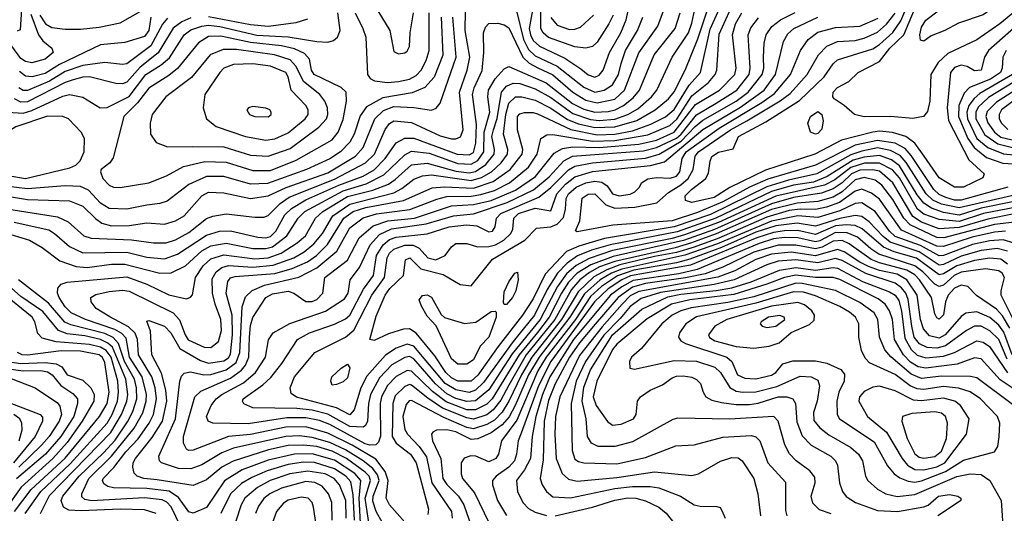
# Model space of a CAD drawing. Extents: x 997026 to 1115308, y 536381 to 619039.
# Tile 112 of 256: x 1014989 to 1019450, y 563407 to 565644. Entities that reach past the tile are written whole.
import ezdxf

# ---------------------------------------------------------------- set-up
doc = ezdxf.new("R2010")
doc.units = 0

msp = doc.modelspace()

# ---------------------------------------------------------------- linework, layer by layer
at = {"layer": '0CON20XD'}
for points in [[(1019457.7, 565775), (1019394.4, 565695), (1019355, 565666.6), (1019242, 565628), (1019180, 565595), (1019118.6, 565571.4), (1019085, 565547.5), (1019071.1, 565551.1), (1019067.3, 565575), (1019075, 565610.8), (1019095, 565642.5), (1019150.8, 565685), (1019225.4, 565724.6), (1019286.6, 565783.4), (1019375, 565850.8), (1019397.5, 565875), (1019434.4, 565945.6), (1019465, 566033.3)], [(1019531.2, 565638.8), (1019378.1, 565505), (1019360.3, 565475), (1019344.7, 565415.3), (1019315, 565411.6), (1019281.8, 565431.8), (1019255, 565437.6), (1019225, 565427.6), (1019205.9, 565405), (1019190.9, 565245), (1019197.4, 565187.4), (1019288.8, 565008.8), (1019358.1, 564945), (1019352.6, 564927.4), (1019265, 564885.7), (1019225, 564885.2), (1019155, 564927.7), (1019087.6, 565025), (1019045.1, 565085.1), (1019004.1, 565114.1), (1018943, 565133), (1018885, 565138.8), (1018855, 565134.9), (1018712.5, 565097.5), (1018592.3, 565035), (1018368.2, 564961.8), (1018206.8, 564883.2), (1018135, 564838.5), (1018034.8, 564814.8), (1018005.5, 564825), (1018004.2, 564845), (1018033, 564875), (1018098.6, 564925), (1018110, 564950), (1018116.8, 565003.2), (1018125.6, 565024.4), (1018155, 565043.3), (1018221.1, 565058.9), (1018245.5, 565114.5), (1018369.5, 565180.5), (1018522.4, 565277.6), (1018633.5, 565385), (1018675, 565444), (1018695, 565462.4), (1018855, 565512.1), (1018885, 565531.2), (1018945, 565586.5), (1018981.3, 565638.7), (1019034.2, 565765)], [(1015717.6, 563347.6), (1015675.8, 563435.8), (1015656.5, 563456.5), (1015635, 563468), (1015555, 563477.2), (1015315, 563463.8), (1015285, 563468.7), (1015270.9, 563480.9), (1015270.9, 563495), (1015303.1, 563565), (1015405, 563664.9), (1015508.1, 563791.9), (1015547.4, 563862.6), (1015562.4, 563915), (1015563.2, 563945), (1015544.7, 564025), (1015486.7, 564115), (1015471.2, 564201.2), (1015451.9, 564221.9), (1015420.4, 564240.4), (1015287.3, 564285), (1015223.1, 564315), (1015195, 564342.5), (1015168.3, 564385), (1015160.3, 564405), (1015162.4, 564427.6), (1015176.9, 564445), (1015205, 564454.2), (1015475, 564478.1), (1015564.9, 564444.9), (1015665, 564396.5), (1015745, 564379.3), (1015763.6, 564386.4), (1015772.6, 564397.4), (1015786, 564475), (1015821.3, 564528.7), (1015855, 564560.3), (1015915, 564578.8), (1016055, 564560.3), (1016115, 564565.1), (1016173.6, 564586.4), (1016247, 564633), (1016283.5, 564665), (1016329, 564745), (1016362, 564775), (1016475, 564842.5), (1016589, 564871), (1016660.7, 564899.3), (1016690.9, 564919.1), (1016765, 564986.1), (1016835, 564993.2), (1016965, 564957.8), (1017025, 564950.4), (1017055, 564956.5), (1017101.8, 564988.2), (1017138.5, 565035), (1017140.7, 565055), (1017128.3, 565115), (1017135.3, 565144.7), (1017153.1, 565196.9), (1017172.2, 565315), (1017195, 565343.3), (1017225, 565356), (1017255, 565354.6), (1017325, 565331.5), (1017395, 565292.1), (1017495, 565219.5), (1017575, 565191.4), (1017615, 565187.7), (1017685, 565194), (1017743.8, 565215), (1017789.4, 565240.6), (1017851.7, 565295), (1017876.5, 565325), (1017945.2, 565475), (1018019, 565585), (1018035, 565627.8), (1018056.6, 565735)], [(1016322, 564628), (1016361, 564675), (1016408.6, 564755), (1016485, 564808.2), (1016685, 564859.9), (1016721.1, 564878.9), (1016775, 564922), (1016815, 564937.1), (1016855, 564940.4), (1017035, 564914.9), (1017080.9, 564929.1), (1017126.3, 564955), (1017171.2, 564995), (1017199.7, 565035), (1017201.1, 565055), (1017181.1, 565125), (1017191.3, 565215), (1017205, 565265.3), (1017235, 565294.1), (1017265, 565294.8), (1017325, 565279.1), (1017395, 565243.3), (1017471.6, 565191.6), (1017521.5, 565171.5), (1017595, 565155.2), (1017685, 565158.8), (1017785, 565187.9), (1017868.7, 565235), (1017928.9, 565285), (1017955, 565316.5), (1018004, 565415), (1018062.1, 565557.9), (1018114.5, 565715.5)], [(1016595, 565712.2), (1016666.5, 565595), (1016685, 565500), (1016705, 565488.8)], [(1019505, 565686.8), (1019430.5, 565625), (1019325, 565552.8), (1019195, 565490.2), (1019150.5, 565449.5), (1019117.3, 565395), (1019112.9, 565275), (1019101.5, 565228.5), (1019084, 565205), (1019035, 565196), (1018935, 565204.8), (1018815, 565204.2), (1018772, 565215), (1018725, 565255.6), (1018679.2, 565285), (1018673.3, 565295), (1018675.5, 565315), (1018695, 565336.1), (1018745.3, 565364.7), (1018787.5, 565405), (1018885.4, 565454.6), (1018931.6, 565515), (1018994.9, 565575), (1019055, 565718.9)], [(1014815, 564804.5), (1015160.4, 564750.4), (1015208.4, 564728.4), (1015280, 564665), (1015313.1, 564653.1), (1015495.7, 564645.7), (1015595, 564633.3), (1015652.3, 564632.3), (1015695, 564645.6), (1015755, 564679.4), (1015835, 564742.3), (1015865, 564754.3), (1015925, 564764.8), (1016055, 564749.2), (1016095, 564749.7), (1016115, 564756.8), (1016168.8, 564811.2), (1016210.6, 564839.4), (1016415, 564921.3), (1016555.3, 564994.7), (1016596.8, 565035), (1016645, 565146), (1016665, 565173.6), (1016685, 565185.7), (1016765, 565178.5), (1016895, 565118.3), (1016945, 565103.9), (1016965.7, 565104.3), (1016986.1, 565113.9), (1016998.6, 565145), (1016981.3, 565315), (1017016.8, 565415), (1017028.8, 565475), (1017008.1, 565595), (1017009, 565685)], [(1014915, 564680.6), (1015034.4, 564645), (1015091.8, 564611.8), (1015170.9, 564550.9), (1015246, 564526), (1015295, 564521.4), (1015405, 564535.4), (1015465, 564536.2), (1015625, 564495.8), (1015675, 564496.6), (1015741.1, 564528.9), (1015815, 564596.7), (1015855, 564618.6), (1015925, 564631), (1016045, 564606.4), (1016105, 564606.5), (1016135, 564614.9), (1016200.4, 564665), (1016250.7, 564745), (1016281.2, 564775), (1016455, 564869.1), (1016559.4, 564900.6), (1016639.8, 564940.2), (1016735, 565032.3), (1016765, 565048.5), (1016845, 565039.1), (1016975, 564992.9), (1017035, 564989.2), (1017064.8, 565005.2), (1017092.5, 565045), (1017093.7, 565135), (1017119, 565225), (1017110.5, 565295), (1017113.4, 565325), (1017144.1, 565375.9), (1017185, 565421.5), (1017205, 565432.7), (1017375, 565357.4), (1017494.1, 565264.1), (1017545, 565237.9), (1017595, 565225.1), (1017655, 565227.8), (1017687.6, 565235), (1017725.2, 565255), (1017769.3, 565290.7), (1017797.4, 565325), (1017864.4, 565485), (1017958.9, 565605), (1017982.3, 565675)], [(1014935, 565224.8), (1015005, 565220.3), (1015045, 565233.1), (1015185, 565298), (1015215, 565304.8), (1015275, 565293.2), (1015354.7, 565244.7), (1015385, 565246.5), (1015485, 565296.1), (1015561.6, 565395), (1015630.7, 565439.3), (1015668, 565472), (1015735, 565575.6), (1015765, 565598.4), (1015815, 565615.3), (1015845, 565618.8), (1015896.8, 565613.2), (1016064.4, 565574.4), (1016205, 565566.3), (1016335.8, 565545.8), (1016385, 565542.2), (1016410.7, 565549.3), (1016429.1, 565565), (1016441.1, 565595), (1016431.4, 565675)], [(1015039.6, 565669.6), (1015075, 565575.8), (1015095, 565548.1), (1015134.4, 565515), (1015140.5, 565495), (1015104.5, 565465), (1015045, 565449), (1015015, 565454.8), (1014995, 565468.8), (1014953.5, 565523.5)], [(1014965, 564727), (1015121.1, 564691.1), (1015147.6, 564675), (1015215.4, 564615.4), (1015275, 564586.9), (1015475, 564590.9), (1015565, 564567.7), (1015645, 564560), (1015705, 564580.9), (1015835, 564667.4), (1015895.2, 564685.2), (1015945, 564687.7), (1016067.7, 564657.7), (1016105, 564655.8), (1016125, 564661.8), (1016149.7, 564685), (1016190.3, 564759.7), (1016221.1, 564789), (1016285, 564827.5), (1016435, 564894.6), (1016545, 564935.6), (1016595, 564964), (1016645.8, 565015), (1016694.3, 565085.7), (1016735, 565107.8), (1016775, 565107.6), (1016970.6, 565035), (1017025, 565031.9), (1017045, 565042.9), (1017056, 565084), (1017059.3, 565169.3), (1017041, 565305), (1017048.1, 565335), (1017083.9, 565413.9), (1017092.3, 565495), (1017090.5, 565585), (1017099.3, 565610.7), (1017115, 565626.2), (1017155, 565628.8), (1017185, 565620.5), (1017205, 565606.8), (1017269.3, 565475), (1017297.3, 565447.3), (1017336.4, 565426.4), (1017405, 565394.3), (1017495.2, 565315), (1017555, 565278.9), (1017605, 565266.7), (1017685.9, 565284.1), (1017729.5, 565325), (1017795, 565494), (1017881, 565615), (1017906.5, 565685)], [(1014997.5, 565692.5), (1014991.1, 565598.9), (1014977.4, 565592.6)], [(1015081.1, 565665), (1015105.7, 565625.7), (1015135, 565608.1), (1015195, 565600.8), (1015265, 565600.6), (1015349.8, 565610.2), (1015445, 565630.6), (1015535, 565681.4)], [(1016572.7, 563355), (1016554, 563475), (1016579, 563555), (1016572.4, 563575), (1016555, 563593.7), (1016469.5, 563655), (1016405, 563688.6), (1016335, 563708.7), (1016275, 563716.2), (1016205, 563713.6), (1016116.1, 563693.8), (1015956.4, 563643.6), (1015905, 563615.5), (1015835, 563557.9), (1015775, 563533.3), (1015611.8, 563558.2), (1015552, 563565), (1015521.9, 563575), (1015508.7, 563588.7), (1015502.2, 563615), (1015503.8, 563635), (1015514.3, 563655), (1015590.3, 563749.7), (1015637.1, 563825), (1015655.9, 563915), (1015652.1, 563965), (1015632.5, 564042.5), (1015588.1, 564125), (1015582, 564232), (1015565, 564277.5), (1015575, 564280), (1015645, 564254.7), (1015674.3, 564225), (1015715, 564154.4), (1015808.9, 564098.9), (1015845, 564087.8), (1015915, 564098.2), (1015935, 564111.9), (1015945, 564128.5), (1015953.8, 564216.2), (1015952.1, 564305), (1015924.5, 564405), (1015932.2, 564457.8), (1015945, 564473.3), (1015965, 564479.3), (1016145, 564493.9), (1016224.1, 564515.9), (1016293.5, 564546.5), (1016334.1, 564575.9), (1016383.5, 564625), (1016458.6, 564745), (1016500.5, 564775), (1016557.9, 564792.1), (1016728.8, 564825), (1016858.6, 564881.4), (1016914, 564886), (1017045, 564880.8), (1017135, 564911.2), (1017210.9, 564965), (1017266, 565034), (1017268.3, 565055), (1017245.2, 565144.8), (1017244.3, 565205), (1017255, 565218), (1017276.2, 565223.8), (1017315, 565223.3), (1017335, 565216.9), (1017486.7, 565146.7), (1017605, 565122.9), (1017685, 565125.6), (1017765, 565141.1), (1017849.2, 565170.8), (1017915, 565204.3), (1017955, 565237.2), (1018022.2, 565347.8), (1018074.1, 565405), (1018118.1, 565601.9), (1018159.5, 565695)], [(1016661.9, 563311.9), (1016604.7, 563414.7), (1016589, 563461), (1016590.3, 563485), (1016618.1, 563555), (1016610.7, 563580.7), (1016589.2, 563609.2), (1016545.8, 563645), (1016464.8, 563694.8), (1016395, 563728), (1016315, 563750.9), (1016255, 563757.2), (1016195, 563755.5), (1015958.1, 563701.9), (1015905, 563681.3), (1015813.9, 563626.1), (1015765, 563608.2), (1015709.1, 563609.1), (1015631.8, 563635), (1015622.3, 563645), (1015619.4, 563665), (1015695.9, 563835), (1015714.4, 564005.6), (1015722.4, 564027.6), (1015735, 564041.1), (1015762.5, 564047.5), (1015824.3, 564034.3), (1015855, 564036.2), (1015925, 564056.4), (1015969.6, 564090.4), (1015987.4, 564135), (1015996.7, 564343.3), (1016012.6, 564387.4), (1016043.1, 564416.9), (1016099.1, 564440.9), (1016253.3, 564476.7), (1016335, 564519.3), (1016425.7, 564594.3), (1016485, 564700), (1016545, 564746.5), (1016605.4, 564764.6), (1016756.6, 564783.4), (1016878.9, 564831.1), (1016925, 564842.6), (1017035, 564844.2), (1017078.8, 564851.2), (1017140.2, 564869.8), (1017208.1, 564905), (1017294.9, 564975.1), (1017334.1, 565035), (1017350.9, 565105), (1017377.7, 565122.3), (1017405, 565124.4), (1017583.7, 565093.7), (1017685, 565096.2), (1017835, 565122.4), (1017935, 565164.9), (1017966.7, 565193.3), (1018035, 565299), (1018110.2, 565359.8), (1018140.8, 565395), (1018148, 565415), (1018158.5, 565578.5), (1018210.5, 565695)], [(1016735, 563365.8), (1016664.6, 563444.6), (1016649.4, 563475), (1016658.9, 563555), (1016645.9, 563595.9), (1016602.4, 563652.4), (1016495.3, 563715.3), (1016385, 563770.4), (1016285, 563798.4), (1016195, 563797), (1016035, 563764.4), (1015935, 563755.4), (1015775, 563693.5), (1015755, 563691.5), (1015745, 563697.5), (1015732.1, 563725), (1015731.5, 563755), (1015782.9, 563935), (1015810.2, 563959.8), (1015945, 564018.9), (1015994.6, 564055.4), (1016012.1, 564077.9), (1016028.2, 564115), (1016030.8, 564205), (1016035, 564258), (1016045, 564294.4), (1016105, 564385.2), (1016135, 564402.1), (1016205, 564413), (1016231.8, 564405), (1016285, 564367.4), (1016315, 564367.2), (1016335, 564375.2), (1016362.5, 564405), (1016371.6, 564475), (1016475, 564554.8), (1016527.3, 564655), (1016590.9, 564709.1), (1016657.8, 564732.2), (1016778.5, 564745), (1016945, 564800.9), (1017045, 564806.1), (1017125, 564824.4), (1017235, 564871.4), (1017326, 564934), (1017411.5, 565038.5), (1017449.1, 565060.9), (1017495, 565067.5), (1017615, 565064.1), (1017795, 565079.8), (1017875, 565097.6), (1017955, 565133.9), (1018051, 565259), (1018160, 565325), (1018229.4, 565395), (1018235.5, 565425), (1018218.7, 565575), (1018232.7, 565625), (1018261, 565675)], [(1016509.3, 565675), (1016544.7, 565605), (1016557.1, 565565), (1016565.3, 565395.3), (1016577.3, 565377.3), (1016597.5, 565367.5), (1016655, 565360)], [(1016655, 565360), (1016705, 565363.9), (1016755, 565373.9), (1016785, 565390.8), (1016807.5, 565415), (1016831.5, 565458.5), (1016844.4, 565505), (1016845.1, 565674.9)], [(1016705, 565488.8), (1016735, 565494.2), (1016745, 565501.2), (1016755, 565522.5), (1016757.7, 565585), (1016773.4, 565675)], [(1017013.6, 564713.6), (1017060.3, 564710.3), (1017115, 564681.9), (1017131.1, 564685), (1017142.8, 564705), (1017150, 564745), (1017168.8, 564765), (1017340.8, 564839.2), (1017395, 564883.5), (1017475, 564962.9), (1017505, 564980.7), (1017585.1, 564994.9), (1017825, 565016), (1017886, 565034), (1017986.5, 565093.5), (1018049.5, 565160.5), (1018085, 565189.3), (1018235, 565274.3), (1018289, 565315), (1018353.7, 565395), (1018360.2, 565425), (1018359.7, 565475), (1018362.3, 565537.7), (1018371.3, 565575), (1018396.4, 565613.6), (1018435.8, 565644.2), (1018503.3, 565676.7)], [(1017240.7, 565685), (1017272.6, 565555), (1017295, 565509.5), (1017325, 565480.4), (1017423.9, 565433.9), (1017545, 565338.4), (1017595, 565315.7), (1017637.3, 565325), (1017675, 565348.4), (1017702.1, 565395), (1017714.5, 565445), (1017733.5, 565505), (1017787.6, 565595), (1017812.8, 565655)], [(1017312.3, 565687.7), (1017297.6, 565605), (1017302.9, 565575), (1017315, 565550.4), (1017344.9, 565524.9), (1017459.8, 565469.8), (1017531.9, 565421.9)], [(1017678.1, 565665), (1017658.3, 565625), (1017605, 565542.3), (1017585, 565523.2), (1017555, 565515.8), (1017505, 565521), (1017385, 565564.2), (1017360.6, 565585), (1017351, 565605), (1017350.5, 565685)], [(1017395, 565653.4), (1017425, 565619.2), (1017480.4, 565600.4), (1017505, 565600.7), (1017530.2, 565609.8), (1017588.9, 565665)], [(1019466.7, 564885), (1019255, 564825.9), (1019225, 564826.4), (1019185, 564837.6), (1019155, 564851.8), (1019131.2, 564875), (1019028.4, 565028.4), (1019000.2, 565060.2), (1018955, 565084.7), (1018875, 565096.5), (1018774.6, 565075.4), (1018595, 564984.9), (1018379.3, 564920.7), (1018295.5, 564884.5), (1018175, 564818.3), (1018059.8, 564770.2), (1017945, 564732.2), (1017676.8, 564713.2), (1017515, 564682.5), (1017506.7, 564686.7), (1017527.7, 564732.3), (1017538.2, 564835), (1017565, 564853.5), (1017595, 564855.2), (1017644.4, 564804.4), (1017685, 564789.6), (1017775.8, 564794.2), (1017875.3, 564814.7), (1017928.7, 564861.3), (1017985, 564895.4), (1018018.4, 564925), (1018039.8, 564965), (1018049, 565025), (1018064.8, 565045), (1018210, 565145), (1018283, 565185), (1018434, 565276), (1018479.8, 565310.2), (1018557.7, 565395), (1018608.4, 565485), (1018646.5, 565523.5), (1018695, 565544.8), (1018775, 565550.2), (1018815, 565559.8), (1018875, 565587), (1018916.5, 565623.5), (1018955.5, 565674.5)], [(1017531.9, 565421.9), (1017565, 565394.4), (1017595, 565384.4), (1017615, 565392.5), (1017633, 565415), (1017662.2, 565495), (1017712.5, 565585), (1017736.3, 565643.7), (1017746.4, 565685)], [(1014871.5, 564855), (1015025, 564828.8), (1015215, 564822.5), (1015275, 564799.5), (1015332.5, 564742.5), (1015361.2, 564721.2), (1015405, 564710.2), (1015485, 564711.4), (1015565, 564722.9), (1015645, 564717.7), (1015695, 564732.9), (1015734.5, 564755.5), (1015814.2, 564845), (1015845, 564861.9), (1015915, 564860), (1016035, 564833.6), (1016115, 564845.5), (1016196.7, 564883.3), (1016385, 564950.5), (1016510.9, 565025), (1016545.2, 565065), (1016598.3, 565195), (1016636.9, 565233.1), (1016685, 565250), (1016775, 565246.2), (1016855, 565234.1), (1016876.9, 565243.1), (1016894.2, 565265.8), (1016966.4, 565475), (1016952, 565655)], [(1016899.1, 565655), (1016906.4, 565483.6), (1016867.1, 565382.9), (1016825, 565336.6), (1016766.9, 565313.1), (1016635, 565289.4), (1016560.7, 565249.3), (1016531.3, 565208.7), (1016504.4, 565125.6), (1016485, 565089.7), (1016442.9, 565045), (1016395, 565013.9), (1016288.5, 564965), (1016111.8, 564901.8), (1016035, 564899), (1015915, 564932.8), (1015835, 564933.8), (1015755, 564896.7), (1015658.1, 564821.9), (1015625, 564811.3), (1015565, 564804.1), (1015475, 564785.2), (1015395, 564788.1), (1015355, 564812), (1015301.6, 564871.6), (1015265, 564887.9), (1015195, 564891.4), (1015025, 564877.6), (1014925, 564889.8)], [(1015765, 565652.8), (1015723.8, 565635), (1015685, 565605.2), (1015616.3, 565493.7), (1015535, 565429.6), (1015475, 565360.4), (1015455, 565353.5), (1015425, 565354.2), (1015305, 565385.2), (1015275, 565383.7), (1015231.1, 565371.1), (1015195, 565360.1), (1015025, 565272.3), (1014995, 565270.5), (1014965.3, 565285.3)], [(1015658.4, 565651.6), (1015636.5, 565623.5), (1015583.8, 565526.2), (1015475, 565444), (1015455, 565440.4), (1015375, 565449.5), (1015275, 565437.2), (1015195, 565409.5), (1015125, 565365.5), (1015025, 565322.6), (1015005, 565323), (1014984.8, 565335)], [(1015583.4, 565655), (1015575, 565595.5), (1015555, 565568), (1015465, 565541.2), (1015355, 565530.9), (1015169.6, 565440.4), (1015105, 565400), (1015045.2, 565385.2), (1015015, 565388.6), (1014988.7, 565408.7)], [(1019494.5, 564764.5), (1019375, 564740.5), (1019245, 564702), (1019155, 564695.9), (1019075, 564725.7), (1019035, 564752.2), (1018945.4, 564905), (1018885, 564956.9), (1018853.9, 564963.9), (1018795, 564962.8), (1018758.1, 564945), (1018715, 564905.3), (1018675, 564876.7), (1018622.6, 564857.4), (1018495, 564837.5), (1018395, 564809.7), (1018136.7, 564693.3), (1017996.2, 564643.8), (1017678.6, 564571.4), (1017576.6, 564533.4), (1017515.4, 564495), (1017475.9, 564454.1), (1017443.7, 564405), (1017387.8, 564295), (1017335, 564225.5), (1017251.8, 564125), (1017130.6, 563925), (1017105, 563901), (1017055, 563875.5), (1017015, 563876), (1016921.3, 563911.3), (1016859.4, 563959.4), (1016765, 564051), (1016745, 564053.5), (1016695, 564027), (1016655, 563985.7), (1016627.9, 563935), (1016622.8, 563905), (1016623.3, 563756.7), (1016615, 563728.9), (1016602.5, 563717.5), (1016575.1, 563714.9), (1016555, 563721), (1016395, 563809.8), (1016347.6, 563827.6), (1016285, 563840.1), (1016200.3, 563839.7), (1016025, 563811.6), (1015864.8, 563814.8), (1015843.1, 563825), (1015835.9, 563845), (1015857.3, 563895), (1015879.7, 563925), (1015904.7, 563945), (1016002.7, 563997.3), (1016058.4, 564045), (1016103.1, 564115), (1016116.6, 564193.4), (1016137.9, 564225), (1016212.5, 564267.5), (1016375, 564323), (1016461.6, 564378.4), (1016477.2, 564405), (1016485.9, 564465), (1016529.2, 564520.8), (1016576.7, 564623.3), (1016619.8, 564670.2), (1016673.8, 564696.2), (1016831.6, 564718.4), (1016955, 564755.8), (1017046, 564764), (1017197.4, 564815), (1017317.5, 564872.5), (1017388.1, 564931.9), (1017455.1, 565004.9), (1017493.1, 565025), (1017815, 565049.4), (1017875, 565064.4), (1017965, 565106.9), (1017985.7, 565125), (1018055, 565212.3), (1018144, 565266), (1018238.2, 565325), (1018294.2, 565395), (1018299.4, 565425), (1018290.4, 565575), (1018302.1, 565607.9), (1018336.7, 565653.3)], [(1016292.9, 565647.1), (1016240.6, 565629.4), (1016117.2, 565612.8), (1016035, 565620.3), (1015845, 565657.8)], [(1018585, 564908.3), (1018495, 564893.5), (1018395.2, 564865), (1018143.6, 564745), (1017967.5, 564682.5), (1017665, 564624.3), (1017580, 564600), (1017517, 564573), (1017469.1, 564540.9), (1017426.2, 564495), (1017378.5, 564421.5), (1017322, 564305), (1017224.7, 564185), (1017090.3, 563999.7), (1017055, 563964.4), (1017025, 563954.2), (1016965, 563966.1), (1016916.7, 563995), (1016774.7, 564164.7), (1016745, 564172.9), (1016694.4, 564155.6), (1016646.5, 564123.5), (1016561.8, 564028.2), (1016534.3, 563975), (1016504.2, 563875.8), (1016485, 563853), (1016424.7, 563884.7), (1016243, 563933), (1016219.2, 563949.2), (1016215.4, 563975), (1016234.2, 564025), (1016326.2, 564135), (1016465, 564204.8), (1016503, 564237), (1016584.9, 564395), (1016641.4, 564475), (1016653.8, 564565), (1016665, 564585.6), (1016685, 564603.8), (1016735, 564621.5), (1016772.3, 564622.3), (1016798.6, 564608.6), (1016838.2, 564565), (1016875, 564556), (1016917.3, 564575), (1016945.8, 564615), (1016965, 564629.4), (1017015, 564629.2), (1017063.8, 564613.8), (1017115, 564615.4), (1017145, 564623.9), (1017183.5, 564645), (1017214.8, 564675), (1017223.2, 564695), (1017228.5, 564745), (1017248.7, 564765), (1017325, 564789.5), (1017395, 564777.5), (1017423.6, 564855), (1017461.7, 564898.3), (1017505, 564931.9), (1017585, 564955.9), (1017847.3, 564982.7), (1017910.5, 564999.5), (1018085, 565145.8), (1018255, 565246.9), (1018361.7, 565325), (1018414.2, 565395), (1018450, 565545), (1018469.8, 565580.2), (1018496.5, 565605), (1018605, 565655.2)], [(1019535, 564857.9), (1019245, 564790.9), (1019165, 564807.6), (1019126.6, 564826.6), (1019095.6, 564855), (1019006.2, 564996.2), (1018978.2, 565028.2), (1018935, 565051.8), (1018875, 565063.3), (1018805, 565048.8), (1018755, 565031.4), (1018600.2, 564945), (1018472.6, 564917.4), (1018373.9, 564886.1), (1018118.3, 564761.7), (1017955, 564705.3), (1017638.1, 564651.9), (1017522.1, 564617.9), (1017467.3, 564592.7), (1017369.4, 564490.6), (1017315, 564378.4), (1017268, 564305), (1017157, 564163), (1017065, 564032.4), (1017035, 564005.2), (1016975, 564005.7), (1016945, 564020.1), (1016920.7, 564045), (1016870.5, 564120.5), (1016785, 564223.4), (1016755, 564243.5), (1016728.4, 564241.6), (1016659.5, 564220.5), (1016595, 564190.6), (1016576.2, 564195), (1016605, 564300), (1016644.8, 564395), (1016666.3, 564425), (1016727.6, 564485), (1016737.5, 564555), (1016757.1, 564565), (1016806.4, 564515), (1016908.5, 564488.5), (1016985, 564443.6), (1017035, 564437.5), (1017131.1, 564558.9), (1017278.4, 564645), (1017330.7, 564699.3), (1017395, 564704.5), (1017425, 564717.9), (1017452.9, 564747.1), (1017462.5, 564785), (1017465, 564834.3), (1017475.5, 564855), (1017510, 564885), (1017555, 564904.7), (1017595, 564912.2), (1017627, 564907), (1017650.3, 564890.3), (1017675, 564854.8), (1017705, 564845.3), (1017755, 564853.6), (1017776.4, 564863.6), (1017797.1, 564885), (1017805.8, 564905), (1017835, 564922.3), (1017875, 564929), (1017935.6, 564925.6), (1017965, 564934.8), (1017980.7, 564955), (1017990.9, 565015), (1018009, 565045), (1018157.9, 565152.1), (1018351.4, 565268.6), (1018409.7, 565310.3), (1018481.6, 565395), (1018527.1, 565505), (1018561.9, 565555), (1018605, 565587.6), (1018685, 565608.9), (1018795, 565614.3), (1018878.6, 565651.4)], [(1015445, 564883.8), (1015575, 564905.4), (1015655, 564935.9), (1015731.8, 564978.2), (1015828.5, 565001.5), (1015925, 564997.8), (1016045, 564960.3), (1016125, 564961.1), (1016242, 565008), (1016405, 565100.2), (1016432.7, 565135), (1016455, 565191.9), (1016469.5, 565275), (1016468.8, 565315), (1016446.3, 565336.3), (1016323.2, 565395), (1016311.1, 565415), (1016302.5, 565465), (1016280.4, 565490.4), (1016235, 565512.2), (1016175, 565525.1), (1016035, 565540.9), (1015900.8, 565569.2), (1015845, 565567.6), (1015800, 565540), (1015705, 565423.3), (1015665, 565390.6), (1015575, 565333.6), (1015522.9, 565267.1), (1015460.5, 565205), (1015412.6, 565017.4), (1015397.8, 564995), (1015358.6, 564965), (1015355.6, 564955), (1015365.6, 564925), (1015395, 564893.5), (1015415, 564884.6), (1015445, 564883.8)], [(1016115, 565024.8), (1016215, 565060.9), (1016345, 565156.7), (1016378.7, 565195), (1016385.2, 565215), (1016384.4, 565245), (1016371.9, 565275), (1016349.5, 565305), (1016275, 565363.9), (1016241.8, 565431.8), (1016215, 565461.5), (1016144.4, 565485), (1015971.3, 565508.7), (1015910.5, 565509.5), (1015852.5, 565485), (1015767.8, 565382.2), (1015651.5, 565295), (1015590, 565215), (1015580.5, 565175), (1015582.7, 565125), (1015608.1, 565088.1), (1015658.3, 565068.3), (1015771.4, 565068.6), (1015915, 565068.4), (1016035, 565029.5), (1016115, 565024.8)], [(1019458.6, 565505), (1019444.1, 565475), (1019440.7, 565425), (1019433, 565405), (1019387.2, 565375), (1019292.8, 565337.2), (1019268.3, 565311.7), (1019243.9, 565255), (1019242, 565205), (1019285.2, 565105.2), (1019313, 565065), (1019369.4, 565019.4), (1019443.5, 564993.5), (1019515, 564988.6)], [(1016105, 565098), (1016145, 565104.8), (1016205, 565132), (1016283.1, 565195), (1016295.7, 565215), (1016295.8, 565235), (1016285.3, 565255), (1016218.8, 565325), (1016205.9, 565385), (1016195.7, 565405), (1016125, 565434.2), (1016045, 565444.5), (1015958.5, 565441.5), (1015915, 565424.2), (1015895.5, 565404.5), (1015828.8, 565305), (1015820.9, 565245), (1015835, 565194.2), (1015879.7, 565159.7), (1016012.9, 565115), (1016105, 565098)], [(1019486.6, 565395), (1019339.8, 565310.2), (1019313, 565287), (1019289.2, 565255), (1019280.6, 565225), (1019283.6, 565195), (1019326.3, 565106.3), (1019375, 565065.1), (1019446.4, 565036.4), (1019525, 565028.9)], [(1019643.5, 565415), (1019415, 565270.6), (1019371.7, 565228.3), (1019365.9, 565205), (1019375, 565177.3), (1019405.1, 565135), (1019435, 565111.5), (1019525, 565089.8)], [(1019533.1, 565385), (1019379.2, 565290.8), (1019331.9, 565248.1), (1019321.4, 565225), (1019321.5, 565195), (1019361.7, 565121.7), (1019421.2, 565081.2), (1019493.6, 565063.6)], [(1019530, 565305), (1019437.9, 565235), (1019426.5, 565215), (1019426.1, 565195), (1019437.3, 565175), (1019466.4, 565146.4)], [(1016115, 565203.5), (1016128, 565215), (1016129.2, 565225), (1016123.3, 565235), (1016105, 565242.5), (1016045, 565250), (1016026.7, 565245), (1016018, 565235), (1016031.2, 565215), (1016055, 565205.7), (1016115, 565203.5)], [(1018595, 565125.6), (1018572.5, 565135), (1018560, 565175), (1018571.9, 565205), (1018605, 565228.1), (1018622.9, 565215), (1018629.5, 565185), (1018622.8, 565147.2), (1018605, 565128.9), (1018595, 565125.6)], [(1015015, 564924.9), (1015217.2, 564972.7), (1015244.3, 564985), (1015263.3, 565005), (1015281.5, 565045), (1015282.5, 565105), (1015268.2, 565135), (1015210.5, 565195), (1015185, 565205.8), (1015115, 565206.7), (1014971.6, 565158.4), (1014900, 565115), (1014910.5, 564985), (1014920.2, 564955), (1014945, 564936.7), (1015015, 564924.9)], [(1019505, 564794.4), (1019355.8, 564765), (1019245, 564729.7), (1019155, 564737.8), (1019085, 564762.8), (1019057.1, 564785), (1018975, 564927), (1018943.2, 564963.1), (1018885, 564994.2), (1018816.6, 564993.4), (1018755, 564974.5), (1018682.3, 564917.7), (1018635.9, 564894.1), (1018415, 564844), (1018155, 564725.2), (1018001.1, 564668.9), (1017945, 564652.4), (1017675, 564597.4), (1017568.7, 564561.3), (1017510.3, 564529.7), (1017467.2, 564492.8), (1017426.2, 564435), (1017384.2, 564355), (1017346.7, 564285), (1017220.1, 564129.9), (1017115, 563966.5), (1017054.1, 563915.9), (1017015, 563913.4), (1016965, 563927.4), (1016925, 563947.8), (1016873.3, 563993.3), (1016775, 564106.1), (1016755, 564116.9), (1016735, 564112.4), (1016675, 564080.3), (1016619.2, 564020.8), (1016578.6, 563945), (1016569.7, 563905), (1016565.2, 563824.8), (1016555.6, 563804.4), (1016545, 563797.8), (1016485, 563800.5), (1016385, 563856.3), (1016315, 563874.5), (1016245, 563881.7), (1016045, 563885.2), (1016005, 563902.5), (1015999.2, 563915), (1016002.5, 563925), (1016091.6, 563988.4), (1016127.4, 564022.6), (1016176.6, 564085), (1016247.5, 564195), (1016302.5, 564225), (1016415, 564263.6), (1016465, 564287.7), (1016484.9, 564305.1), (1016546.9, 564423.1), (1016593, 564485), (1016605.5, 564574.5), (1016635.9, 564624.1), (1016665, 564647.4), (1016695, 564658.9), (1016835, 564673.5), (1016935, 564705.1), (1017013.6, 564713.6)], [(1019495, 564819.5), (1019345, 564789.7), (1019245, 564758.6), (1019175, 564770.4), (1019120.1, 564790.1), (1019085, 564812.6), (1019055, 564849.5), (1018975, 564981.6), (1018939, 565009), (1018885, 565029.3), (1018815, 565020.8), (1018765, 565006.7), (1018646.9, 564933.1), (1018585, 564908.3)], [(1019496, 564726), (1019405.5, 564715.5), (1019175.6, 564655.6), (1019145, 564657.5), (1019023, 564715), (1018994.8, 564744.8), (1018945, 564828.4), (1018895, 564894.1), (1018865, 564916.8), (1018815, 564929.5), (1018775, 564917.7), (1018715, 564863.9), (1018675, 564840), (1018605, 564819.4), (1018512.4, 564812.4), (1018395, 564783.1), (1018145, 564672.8), (1018028.6, 564631.4), (1017959.4, 564610.6), (1017685, 564548.4), (1017616.8, 564523.2), (1017571.2, 564498.8), (1017527.5, 564465), (1017489.2, 564420.8), (1017413.7, 564285), (1017284.4, 564125), (1017205, 563987.5), (1017169.8, 563920.2), (1017135, 563875.1), (1017105, 563853.7), (1017045, 563833.2), (1017015, 563838.7), (1016905, 563882.8), (1016837.9, 563927.9), (1016765, 563988.1), (1016755, 563990.2), (1016735, 563982.1), (1016690.7, 563939.3), (1016679.4, 563905), (1016677.2, 563755), (1016694.3, 563725), (1016759.4, 563675), (1016786.2, 563635), (1016841.4, 563425), (1016838.8, 563401.2)], [(1019455, 564685.1), (1019405, 564681.4), (1019305, 564658.5), (1019175, 564615.7), (1019145, 564617.1), (1018985, 564690.1), (1018885, 564830.6), (1018848.5, 564858.5), (1018805, 564876.6), (1018775, 564866.2), (1018703.8, 564816.2), (1018645, 564794.4), (1018595, 564783.1), (1018525, 564785.2), (1018475, 564778.6), (1018375, 564749.1), (1018156.1, 564653.9), (1018045, 564613.5), (1017965, 564589.3), (1017865, 564571.3), (1017707.8, 564532.2), (1017649.2, 564510.8), (1017590.9, 564479.1), (1017518.8, 564411.2), (1017444.2, 564285), (1017309.8, 564115), (1017262.3, 564035), (1017205.7, 563914.3), (1017175, 563864.8), (1017140.8, 563829.2), (1017105, 563808.4), (1017045, 563789.1), (1017015, 563795.8), (1016910.3, 563840.3), (1016765, 563917.7), (1016754.1, 563915.9), (1016740.5, 563899.5), (1016724.7, 563845), (1016735, 563787.1), (1016746.8, 563765), (1016799.5, 563709.5), (1016832.6, 563662.6), (1016856.5, 563545), (1016945.2, 563415), (1016948.3, 563385)], [(1019495, 564630.9), (1019445, 564645.7), (1019385, 564642.2), (1019305.6, 564624.4), (1019175, 564575.3), (1019155, 564573.5), (1019070.8, 564620.8), (1018955, 564661.1), (1018930.4, 564685), (1018865, 564774), (1018805, 564813.9), (1018775, 564810.7), (1018705, 564777.6), (1018605, 564747.5), (1018514.6, 564755.4), (1018395, 564730.4), (1018151.4, 564628.6), (1018003.4, 564576.6), (1017716.7, 564513.3), (1017669.9, 564495), (1017618.5, 564465), (1017548.1, 564401.9), (1017482.1, 564295), (1017342.1, 564115), (1017294.9, 564035), (1017234.1, 563895.9), (1017206.2, 563843.8), (1017175, 563807.6), (1017125, 563771.6), (1017065, 563744.8), (1017035, 563740.9), (1016965, 563775.8), (1016925, 563784.6), (1016877.1, 563782.9), (1016861.1, 563775), (1016855.4, 563765), (1016860.2, 563735), (1016897.4, 563655), (1016906.8, 563565), (1016925, 563537.2), (1016976.7, 563485), (1017001.2, 563445), (1017046.1, 563315)], [(1019464.9, 564594.9), (1019417.2, 564607.2), (1019345, 564597.9), (1019255, 564572), (1019175, 564534.9), (1019155, 564531.9), (1019065, 564591.2), (1018932.9, 564635), (1018900.7, 564660.7), (1018838.4, 564728.4), (1018805, 564752.3), (1018775, 564756.9), (1018705, 564743.2), (1018595, 564707.5), (1018512.2, 564722.2), (1018415, 564709.7), (1018325, 564680.3), (1018168.5, 564611.5), (1018025, 564558.1), (1017965, 564541.4), (1017771.5, 564508.5), (1017697.5, 564482.5), (1017624.7, 564435.3), (1017575, 564389.2), (1017506.7, 564285), (1017374.8, 564115), (1017337.5, 564052.5), (1017241.6, 563828.4), (1017172.6, 563735), (1017158.4, 563675), (1017147.2, 563655), (1017115, 563639.5), (1017055.2, 563665.2), (1017032.6, 563667.4), (1017003.2, 563656.7), (1016989.2, 563635), (1016988.9, 563585), (1016996.1, 563565), (1017049.5, 563499.5), (1017115.1, 563365.1)], [(1019535, 564196.2), (1019436.3, 564395), (1019435.2, 564415), (1019450.6, 564475), (1019440.4, 564495), (1019425, 564506), (1019364.4, 564514.4), (1019255, 564499.2), (1019223.3, 564485), (1019175, 564441), (1019155, 564435.1), (1019135, 564445.4), (1019081.7, 564501.7), (1019045, 564529.1), (1018881.5, 564581.5), (1018844.9, 564604.9), (1018785, 564657.8), (1018738.1, 564678.1), (1018685, 564678.8), (1018615, 564641.3), (1018595, 564636.5), (1018515, 564654.6), (1018455, 564657), (1018405, 564650.2), (1018339.8, 564629.8), (1018058.4, 564511.6), (1017975, 564492.8), (1017768.1, 564461.9), (1017716.6, 564433.4), (1017666, 564395), (1017497.8, 564195), (1017391.6, 564025), (1017358.2, 563945), (1017328.3, 563845), (1017311.4, 563755), (1017302.9, 563655), (1017276.1, 563603.9), (1017239.5, 563555), (1017244.2, 563505), (1017268.7, 563455), (1017295, 563428.7), (1017325, 563411.1), (1017376.6, 563396.6)], [(1019465, 564536.6), (1019435, 564559.3), (1019385, 564563.7), (1019315, 564552.6), (1019235, 564528.7), (1019175, 564492.8), (1019155, 564488.1), (1019052.7, 564562.7), (1018951.8, 564591.8), (1018902.5, 564612.5), (1018806.7, 564696.7), (1018775, 564711.6), (1018734.9, 564714.9), (1018685, 564709.4), (1018595, 564669.8), (1018515, 564688), (1018455, 564687.7), (1018405, 564679.6), (1018329.4, 564655), (1018028.4, 564531.6), (1017756.5, 564483.5), (1017717.2, 564465), (1017655.9, 564424.1), (1017593.9, 564365), (1017395.9, 564095), (1017339.2, 563985), (1017260.6, 563770.6)], [(1019475.3, 564245.3), (1019441.4, 564301.4), (1019415, 564331.3), (1019323.5, 564393.5), (1019285.2, 564435.2), (1019255, 564441.5), (1019225, 564426.8), (1019195.5, 564395), (1019184.4, 564365), (1019175, 564305.7), (1019155, 564287.1), (1019145, 564292.1), (1019135, 564310.8), (1019119.6, 564385), (1019065.5, 564465.5), (1019045, 564487.9), (1019008.7, 564508.7), (1018885, 564541.9), (1018847.6, 564557.6), (1018748, 564628), (1018715, 564642.6), (1018675, 564640.4), (1018625, 564612.9), (1018595.1, 564604.9), (1018505, 564622.7), (1018425, 564622.3), (1018315, 564589.8), (1018175, 564522.5), (1018095, 564492.5), (1018006.3, 564473.7), (1017825, 564447.8), (1017765, 564431.3), (1017700.4, 564385), (1017596.4, 564263.6), (1017525, 564179.2), (1017480.7, 564115), (1017415, 563993), (1017385, 563918.4), (1017365.7, 563825), (1017360.6, 563649.4), (1017347.9, 563565), (1017355.7, 563535.7), (1017375.4, 563505), (1017405, 563480.6), (1017485, 563476.3), (1017685, 563518.5), (1017765, 563528.6), (1017845, 563528.6), (1017885, 563521.5), (1017983.7, 563483.7), (1018045, 563444.4), (1018071.7, 563438.3), (1018147.7, 563437.7), (1018162.3, 563432.3), (1018170.7, 563419.3), (1018185.6, 563385)], [(1016535.6, 563335), (1016527.8, 563475), (1016534.9, 563555), (1016507.6, 563587.6), (1016415, 563647.7), (1016315, 563676.2), (1016235, 563675.3), (1016115, 563647.7), (1015996.7, 563603.3), (1015916.6, 563553.3), (1015835, 563432.5), (1015775, 563407.5), (1015755, 563412.8), (1015708.9, 563478.9), (1015666.6, 563506.6), (1015565, 563519), (1015415, 563522.1), (1015388.6, 563528.6), (1015370.5, 563540.5), (1015364.4, 563555), (1015367.2, 563565), (1015416.4, 563613.6), (1015470.8, 563685), (1015525.9, 563744.1), (1015575.9, 563815), (1015595.6, 563855), (1015609.3, 563925), (1015603.1, 563975), (1015588.3, 564025), (1015527.2, 564125), (1015523.2, 564195), (1015512.6, 564222.6), (1015482.6, 564252.6), (1015397.6, 564297.6), (1015335.5, 564335), (1015313.3, 564365), (1015311.4, 564385), (1015335, 564399.2), (1015395, 564412.3), (1015455, 564418.1), (1015485, 564413.7), (1015685.1, 564315.1), (1015714.1, 564284.1), (1015738.5, 564215), (1015752.9, 564192.9), (1015825, 564160.2), (1015855, 564158.3), (1015889.4, 564185), (1015903, 564235), (1015900.7, 564285), (1015874.6, 564354.6), (1015863, 564405), (1015860.7, 564469.3), (1015878.8, 564501.2), (1015905, 564521), (1015935, 564530), (1016045, 564522.3), (1016138.5, 564531.5), (1016231.9, 564565), (1016278.2, 564591.8), (1016322, 564628)], [(1019485.5, 564125), (1019448.2, 564228.2), (1019425, 564259), (1019385, 564294), (1019325, 564320), (1019276.3, 564313.7), (1019255, 564298.7), (1019181.5, 564215), (1019155, 564200.3), (1019111, 564211), (1019083.3, 564243.3), (1019070.1, 564285), (1019055.1, 564395), (1019008.4, 564465), (1018965, 564490.6), (1018885, 564507.3), (1018835.5, 564525.4), (1018795, 564545.3), (1018725, 564592.5), (1018695, 564602.7), (1018595, 564573.5), (1018485, 564590.6), (1018395, 564581.5), (1018325, 564557.1), (1018228.6, 564505), (1018152.6, 564477.4), (1017795, 564412.4), (1017755, 564392.7), (1017718.8, 564355), (1017627.5, 564252.5), (1017525, 564121.6), (1017436.5, 563935), (1017416.9, 563845), (1017413.2, 563765), (1017420, 563655), (1017446.8, 563586.8), (1017475, 563561.4), (1017515, 563552.3), (1017695, 563569.1), (1017865.2, 563595.2), (1018035, 563578.5), (1018065, 563586.2), (1018165, 563642.7), (1018215, 563660.3), (1018245, 563658.1), (1018262.7, 563645), (1018315.3, 563565), (1018333.5, 563495), (1018345.9, 563395)], [(1019462.7, 564105), (1019425, 564193.9), (1019385, 564234.2), (1019345, 564254.2), (1019315, 564254.5), (1019278.9, 564235), (1019184, 564166), (1019145, 564155.9), (1019101.1, 564158.9), (1019065.4, 564175.4), (1019042.4, 564205), (1019030.4, 564255), (1019015.2, 564375.2), (1019003.5, 564405), (1018985, 564428), (1018955, 564450.4), (1018823.3, 564493.3), (1018715, 564552.6), (1018685, 564561.6), (1018605, 564542), (1018505, 564555.9), (1018425, 564549.5), (1018375, 564533.2), (1018226.9, 564465), (1018136.3, 564443.7), (1017891.9, 564408.1), (1017805, 564380.7), (1017755, 564344.6), (1017710.2, 564289.8), (1017635.4, 564214.6), (1017552, 564095), (1017511.1, 564005), (1017487.8, 563905), (1017491.9, 563691.9), (1017505, 563652.1), (1017520.7, 563640.7), (1017545, 563634.8), (1017695, 563630.6), (1017825, 563659.6), (1017962.4, 563712.4), (1018045, 563716.5), (1018175, 563751.7), (1018305, 563758.9), (1018325, 563753.8), (1018343.2, 563735), (1018379.5, 563635), (1018458.2, 563548.2), (1018459.1, 563419.1), (1018465.3, 563395)], [(1015083.2, 563405), (1015125, 563487.8), (1015402.6, 563772.6), (1015450.6, 563855), (1015474.7, 563915), (1015478.9, 563945), (1015470.1, 564015), (1015409.4, 564159.4), (1015388.5, 564178.5), (1015355, 564193.9), (1015285, 564210.5), (1015205, 564219.4), (1015165.8, 564235.8), (1015095, 564322), (1014995, 564389.1), (1014825, 564538.6)], [(1018665, 563404.8), (1018612.3, 563422.3), (1018582.3, 563452.3), (1018574.7, 563485), (1018592.9, 563545), (1018591, 563571), (1018569.1, 563599.1), (1018507.7, 563645), (1018476.8, 563676.8), (1018456.3, 563716.3), (1018425.3, 563825), (1018406, 563846), (1018205, 563833.3), (1017971.7, 563838.3), (1017948.5, 563831.5), (1017765, 563731), (1017685, 563708.9), (1017609.9, 563709.9), (1017580.3, 563725), (1017562.1, 563755), (1017556.5, 563835), (1017536.9, 563915), (1017545, 563978.8), (1017575, 564056.9), (1017674.9, 564215), (1017807.5, 564332.5), (1017925, 564387.4), (1017985, 564400.7), (1018145, 564416.1), (1018215, 564429), (1018303.4, 564456.6), (1018431.5, 564508.5), (1018505, 564520.9), (1018595, 564509.2), (1018675, 564520.5), (1018695, 564517.7), (1018807.9, 564457.9), (1018930.7, 564410.7), (1018955.8, 564395.8), (1018971.8, 564371.8), (1018984.7, 564325), (1019000, 564200), (1019028.8, 564148.8), (1019055, 564122.9), (1019095, 564111.1), (1019175, 564119.5), (1019223.8, 564136.2), (1019325, 564188.4), (1019355, 564182.9), (1019382.7, 564162.7), (1019464.1, 564044.1)], [(1015607.9, 563405), (1015555, 563422.3), (1015445.3, 563425.3), (1015267.4, 563417.4), (1015211.5, 563421.5), (1015187.2, 563435), (1015177.5, 563465), (1015184.5, 563485), (1015258.5, 563575), (1015369, 563681), (1015421.5, 563738.5), (1015478.2, 563821.8), (1015501.6, 563868.4), (1015520.2, 563925), (1015518.4, 563975), (1015509.6, 564015), (1015464.1, 564094.1), (1015436.5, 564176.5), (1015412.8, 564202.8), (1015375, 564221.8), (1015220.5, 564260.5), (1015193.4, 564273.4), (1015119.8, 564359.8), (1014983.7, 564465)], [(1017185, 564352.5), (1017181.7, 564361.7), (1017185, 564410), (1017205, 564456.2), (1017233.3, 564495), (1017245, 564500), (1017247.5, 564465), (1017236.5, 564415), (1017222.5, 564385), (1017195, 564353.8), (1017185, 564352.5)], [(1019521.8, 563951.8), (1019431.1, 564011.1), (1019345, 564106.1), (1019315, 564111.7), (1019236.8, 564083.2), (1019095, 564065.1), (1019059.9, 564069.9), (1019025, 564091.4), (1018994.1, 564125), (1018953.3, 564195), (1018943.6, 564285), (1018930.7, 564325), (1018909.8, 564355), (1018879.3, 564379.3), (1018705, 564466.5), (1018675, 564476.1), (1018595.3, 564475.3), (1018505, 564485.6), (1018454.9, 564474.9), (1018375, 564445.9), (1018225, 564398.8), (1018025.2, 564374.8), (1017942.3, 564355), (1017831.5, 564288.5), (1017695, 564173.5), (1017675, 564149.8), (1017603.5, 564005), (1017587, 563935), (1017601, 563895), (1017652, 563822), (1017675, 563805.8), (1017715, 563810.5), (1017769.5, 563835), (1017782.7, 563855), (1017787.7, 563915), (1017802.1, 563935), (1017845, 563964.7), (1017900.9, 563989.1), (1017945, 564020.9), (1017965, 564028.4), (1017995, 564029.2), (1018035, 564023.1), (1018055, 564013.5), (1018074.4, 563995), (1018085.6, 563955), (1018098.6, 563935), (1018125, 563919.7), (1018168.6, 563908.6), (1018235, 563899.5), (1018295, 563899.1), (1018334.6, 563905.4), (1018425, 563934.2), (1018464.8, 563934.8), (1018492.2, 563925), (1018504, 563905), (1018510.5, 563820.5), (1018535, 563757.3), (1018575.5, 563715.5), (1018663.6, 563665), (1018685.2, 563645.2), (1018694.7, 563625), (1018703.5, 563545), (1018717.7, 563505), (1018733.1, 563483.1), (1018776.1, 563456.1), (1018875, 563419), (1018965.5, 563414.5), (1019084.8, 563435.2), (1019105.7, 563444.2), (1019151.5, 563485), (1019201.1, 563491.1), (1019238.8, 563485), (1019252.5, 563475), (1019252.5, 563465), (1019188.7, 563421.3), (1019149.5, 563395)], [(1019492.7, 563895), (1019325, 564021.3), (1019296.6, 564026.6), (1019165, 564028.1), (1019075, 564017.9), (1019027.6, 564037.6), (1018935.5, 564115.5), (1018908.2, 564148.2), (1018885.2, 564205), (1018877.4, 564285), (1018861, 564315), (1018795, 564362.3), (1018685, 564416.6), (1018535, 564449), (1018505, 564449.5), (1018315, 564388.1), (1018197.5, 564362.5), (1018031.6, 564338.4), (1017985, 564324.9), (1017945.2, 564305), (1017898.4, 564265), (1017806.2, 564153.8), (1017760.6, 564115), (1017751.9, 564095), (1017754.2, 564064.2), (1017775, 564060), (1017955, 564099.3), (1018055, 564096.2), (1018138.9, 564068.9), (1018163.7, 564045), (1018206.7, 563976.7), (1018235, 563960.6), (1018265, 563955.7), (1018325, 563957.5), (1018418.9, 563981.1), (1018525, 564028.1), (1018575, 564024.7), (1018605, 564010), (1018612.8, 563985), (1018602.4, 563915), (1018585.9, 563864.1), (1018587.3, 563827.3), (1018614, 563794), (1018655, 563761.9), (1018755.4, 563705.4), (1018789.1, 563675), (1018807.1, 563645), (1018821.8, 563575), (1018831.5, 563555), (1018875, 563516.1), (1018912.9, 563495), (1018965, 563482.9), (1019045, 563491.4), (1019235, 563573.5), (1019295, 563585.5), (1019345, 563582.3), (1019384.1, 563555), (1019435.3, 563465), (1019446, 563305)], [(1015014.9, 563405), (1015084.9, 563505), (1015218.4, 563631.6), (1015385, 563815.9), (1015408.4, 563855), (1015432.9, 563915), (1015437.6, 563955), (1015433.5, 564005), (1015404.1, 564115), (1015381.9, 564145), (1015355, 564159.8), (1015305, 564172), (1015154.1, 564184.1), (1015090.5, 564200.5), (1015071, 564221), (1015058.7, 564275), (1015046, 564295), (1014907.9, 564407.9)], [(1016975, 564082.4), (1016945, 564106.2), (1016876.7, 564256.7), (1016835, 564300.8), (1016810, 564345), (1016798.8, 564375), (1016815, 564394), (1016835, 564396.9), (1016855, 564385.7), (1016898.1, 564308.1), (1016914.4, 564294.4), (1017005, 564266.9), (1017056.4, 564273.6), (1017125, 564322), (1017143.3, 564323.3), (1017148.3, 564318.3), (1017147.5, 564295), (1017115.3, 564205), (1017075.7, 564164.3), (1017045, 564102.2), (1017015, 564083.4), (1016975, 564082.4)], [(1019045, 563548.2), (1019075, 563553.1), (1019184, 563596), (1019265, 563647), (1019405, 563685.7), (1019420.2, 563709.8), (1019427.3, 563752.7), (1019430, 563815), (1019420, 563845), (1019342.6, 563925), (1019295, 563956.6), (1019243.1, 563973.1), (1019175, 563980.7), (1019085, 563967.6), (1019055, 563970.1), (1019023.9, 563983.9), (1018955, 564035.5), (1018839, 564089), (1018819.1, 564109.1), (1018802.5, 564145), (1018790.7, 564205), (1018791.2, 564265), (1018775.9, 564295), (1018748.8, 564318.8), (1018705, 564343.4), (1018595, 564392.8), (1018540.8, 564409.2), (1018495, 564409.9), (1018325, 564358.7), (1018055, 564296.7), (1018007.1, 564265), (1017979.3, 564225), (1017974.7, 564205), (1017985, 564188.5), (1018005.8, 564175.8), (1018193.7, 564113.7), (1018215.3, 564095), (1018240.6, 564035), (1018275, 564019.5), (1018325, 564016.1), (1018395, 564032.7), (1018414.5, 564045), (1018446.3, 564083.7), (1018491.9, 564098.1), (1018595, 564098), (1018646.5, 564086.5), (1018708.9, 564058.9), (1018726.7, 564036.7), (1018724.1, 564005), (1018701.1, 563955), (1018690.9, 563915), (1018693.5, 563855), (1018703.9, 563835), (1018860.9, 563730.9), (1018921.6, 563621.6), (1018951.6, 563585), (1018977, 563567), (1019015, 563551.8), (1019045, 563548.2)], [(1018315, 564155.4), (1018385, 564163.7), (1018430.8, 564179.2), (1018485, 564225.8), (1018567.6, 564262.4), (1018588.3, 564281.7), (1018590.7, 564305), (1018578.2, 564325), (1018545, 564351.7), (1018515, 564362.7), (1018395, 564344.9), (1018192.9, 564285), (1018138.8, 564255), (1018110, 564215), (1018114.1, 564204.1), (1018138.5, 564188.5), (1018235, 564162.4), (1018315, 564155.4)], [(1018375, 564248.5), (1018415, 564254.8), (1018455.5, 564285), (1018453.1, 564295), (1018432.6, 564302.6), (1018382.5, 564295), (1018348.1, 564275), (1018344.3, 564265), (1018353.8, 564255), (1018375, 564248.5)], [(1014803.1, 564115), (1014995, 564085.6), (1015105, 564090), (1015154.9, 564084.9), (1015180.6, 564070.6), (1015205, 564034.1), (1015275, 564009.7), (1015312.1, 563975), (1015327, 563945), (1015325.6, 563915), (1015273.1, 563825), (1015205, 563727), (1015140, 563655), (1014996.2, 563525), (1014924.8, 563425.2)], [(1014966.4, 563415), (1015040.9, 563515), (1015195, 563657.2), (1015350.5, 563845), (1015385.9, 563905), (1015394.3, 563955), (1015375, 564089.5), (1015365, 564112.5), (1015349.3, 564125), (1015265, 564142.3), (1015177.5, 564142.5), (1015025, 564123.2), (1015000, 564125), (1014979.6, 564135)], [(1014685, 564096.3), (1015005, 564053), (1015085, 564053.9), (1015115, 564048.3), (1015136.1, 564035), (1015175.6, 563985.6), (1015230.4, 563950.4), (1015251, 563925), (1015251.8, 563905), (1015234.8, 563844.8), (1015176.4, 563755), (1015105.7, 563675), (1014975, 563562.2)], [(1016405, 563987.5), (1016398.8, 564005), (1016404, 564025), (1016446.2, 564065), (1016475, 564083.3), (1016485.5, 564065.5), (1016475, 564020), (1016455, 564002), (1016425, 563991.2), (1016405, 563987.5)], [(1014912.1, 564032.1), (1015060, 563975), (1015120.6, 563935), (1015158.6, 563908.6), (1015171.8, 563891.8), (1015179.2, 563855), (1015167.9, 563825), (1015122.3, 563755), (1015088.4, 563715), (1014985.6, 563615)], [(1019085, 563603.1), (1019145, 563617.9), (1019180, 563635), (1019279.2, 563765), (1019290.8, 563835), (1019252.2, 563895), (1019226.5, 563915), (1019175, 563928.9), (1019075, 563916.2), (1019039.1, 563919.1), (1018955, 563962), (1018885, 563982.5), (1018855, 563978), (1018815, 563959.3), (1018793.4, 563935), (1018790.3, 563915), (1018829.7, 563845), (1018916.5, 563775), (1018986.7, 563655), (1019011.5, 563625), (1019045, 563604.6), (1019085, 563603.1)], [(1014925, 563914.6), (1015082, 563855), (1015092.8, 563842.8), (1015093.4, 563825), (1015059, 563755), (1014961.9, 563635)], [(1014987.2, 563735), (1015000.3, 563785), (1014999, 563815), (1014990.7, 563835), (1014962.2, 563855)], [(1019085, 563656), (1019135, 563664.5), (1019165, 563688.6), (1019188.4, 563745), (1019192.2, 563815), (1019183.9, 563845), (1019165, 563861), (1019135, 563867.1), (1019031.6, 563858.4), (1018989.4, 563845), (1018985.4, 563825), (1019010, 563745), (1019045, 563676.4), (1019065, 563661.5), (1019085, 563656)], [(1017260.6, 563770.6), (1017247.7, 563735), (1017240.7, 563675), (1017231, 563645), (1017205, 563615.2), (1017148.1, 563575), (1017131.4, 563555), (1017131.2, 563535), (1017153.9, 563465), (1017195, 563396)], [(1016505.5, 563375), (1016500, 563490), (1016488.9, 563548.9), (1016466.3, 563575), (1016415, 563608.6), (1016325, 563637.2), (1016275, 563638.6), (1016205, 563627.6), (1016110.9, 563599.1), (1016041.4, 563568.6), (1015995, 563541.1), (1015945, 563495.2), (1015901.2, 563405)], [(1016468.9, 563385), (1016466.8, 563465), (1016438.7, 563535), (1016414.8, 563565), (1016373.8, 563585), (1016295, 563597.8), (1016212.7, 563585), (1016124.7, 563555.3), (1016067, 563523), (1016008.7, 563475), (1015992.1, 563445), (1015968.4, 563371.6)], [(1016405.5, 563375.5), (1016403.3, 563455), (1016389, 563495), (1016359.1, 563529.1), (1016326.4, 563546.4), (1016285, 563550.6), (1016175, 563520.6), (1016121.9, 563495), (1016095.8, 563474.2), (1016071.6, 563438.4), (1016058.4, 563405)], [(1016025, 563076.2), (1016065, 563084.5), (1016115, 563093.4), (1016205, 563141.6), (1016285, 563203.5), (1016330.8, 563265), (1016340, 563305), (1016320.3, 563435), (1016314.6, 563455), (1016295.6, 563475), (1016265, 563479.5), (1016205, 563466.2), (1016185, 563453.3), (1016153.5, 563415), (1016134.2, 563365), (1016125.8, 563234.2), (1016113.6, 563176.4), (1016082.9, 563137.1), (1016023.8, 563105), (1016002.5, 563085), (1016007.5, 563077.5), (1016025, 563076.2)], [(1017415, 563395.6), (1017584.9, 563435.1), (1017685, 563465.9), (1017745, 563476.1), (1017781.2, 563475), (1017825, 563463.2), (1017885, 563434.7), (1017917.5, 563407.5), (1017957.1, 563357.1)]]:
    msp.add_lwpolyline(points, dxfattribs=at)

doc.saveas('drawing.dxf')
